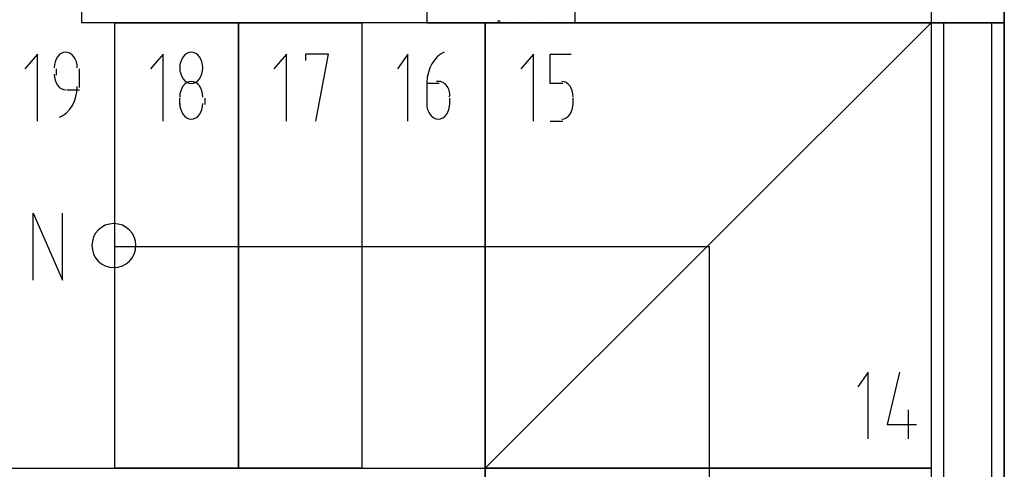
# Model space of a CAD drawing. Header units: millimetres. Extents: x 0 to 420, y 0 to 297.
# Tile 57 of 68: x 293 to 313, y 156 to 165. Entities that reach past the tile are written whole.
import ezdxf

# ---------------------------------------------------------------- set-up
doc = ezdxf.new("R2010")
doc.units = ezdxf.units.MM
doc.layers.add('LINE_000000', color=7, linetype='Continuous')

msp = doc.modelspace()

# ---------------------------------------------------------------- linework, layer by layer
at = {"layer": 'LINE_000000', "lineweight": 25}
for p, q in [((312.801, 255.101), (312.801, 63.754)), ((294.132, 175.98), (294.132, 165.354)), ((311.319, 165.354), (294.132, 165.354)), ((293.624, 164.423), (293.624, 164.296)), ((294.09, 164.042), (294.09, 164.423)), ((301.117, 164.126), (301.117, 163.703)), ((301.371, 164.126), (301.117, 164.126)), ((293.836, 163.999), (294.09, 163.999)), ((296.122, 163.703), (296.122, 163.83)), ((296.63, 163.83), (296.63, 163.703)), ((301.583, 163.703), (301.583, 163.83)), ((304.08, 163.703), (304.08, 163.83)), ((303.615, 163.364), (303.869, 163.364)), ((310.854, 157.522), (310.854, 156.93))]:
    msp.add_line(p, q, dxfattribs=at)
at = {"layer": 'LINE_000000', "lineweight": 0}
for p, q in [((302.514, 165.396), (302.514, 165.396)), ((302.556, 165.354), (302.556, 165.396)), ((302.599, 165.396), (302.556, 165.396)), ((302.599, 165.354), (302.599, 165.396)), ((302.81, 165.396), (302.81, 165.396)), ((303.022, 165.396), (303.022, 165.396)), ((303.445, 165.396), (303.445, 165.396)), ((303.869, 165.396), (303.869, 165.396)), ((311.446, 165.396), (311.446, 165.396)), ((311.616, 165.396), (311.616, 165.396))]:
    msp.add_line(p, q, dxfattribs=at)
at = {"layer": 'LINE_000000', "lineweight": 25}
for points in [[(311.319, 165.354), (312.801, 165.354), (312.801, 171.323), (311.319, 171.323), (311.319, 165.354)], [(304.123, 165.354), (304.123, 166.539), (301.117, 166.539), (301.117, 165.354), (304.123, 165.354)], [(297.307, 165.354), (297.307, 156.337), (294.809, 156.337), (294.809, 165.354), (297.307, 165.354)], [(299.805, 165.354), (299.805, 156.337), (297.307, 156.337), (297.307, 165.354), (299.805, 165.354)], [(302.302, 156.337), (311.319, 165.354), (302.302, 165.354), (302.302, 156.337)], [(302.302, 156.337), (302.302, 165.354), (311.319, 165.354), (311.319, 156.337), (302.302, 156.337)], [(311.573, 139.361), (312.547, 139.361), (312.547, 165.354), (311.573, 165.354), (311.573, 139.361)], [(296.587, 164.444), (296.583, 164.508), (296.569, 164.567), (296.548, 164.621), (296.519, 164.668), (296.485, 164.707), (296.445, 164.736), (296.401, 164.755), (296.354, 164.761), (296.308, 164.755), (296.264, 164.736), (296.224, 164.707), (296.19, 164.668), (296.161, 164.621), (296.14, 164.567), (296.126, 164.508), (296.122, 164.444), (296.126, 164.38), (296.14, 164.32), (296.161, 164.266), (296.19, 164.219), (296.224, 164.181), (296.264, 164.151), (296.308, 164.133), (296.354, 164.126), (296.401, 164.133), (296.445, 164.151), (296.485, 164.181), (296.519, 164.219), (296.548, 164.266), (296.569, 164.32), (296.583, 164.38), (296.587, 164.444)], [(295.233, 160.846), (295.224, 160.935), (295.198, 161.019), (295.157, 161.094), (295.102, 161.16), (295.037, 161.214), (294.961, 161.255), (294.878, 161.281), (294.788, 161.29), (294.699, 161.281), (294.615, 161.255), (294.54, 161.214), (294.474, 161.16), (294.42, 161.094), (294.379, 161.019), (294.353, 160.935), (294.344, 160.846), (294.353, 160.756), (294.379, 160.672), (294.42, 160.597), (294.474, 160.531), (294.54, 160.477), (294.615, 160.436), (294.699, 160.41), (294.788, 160.401), (294.878, 160.41), (294.961, 160.436), (295.037, 160.477), (295.102, 160.531), (295.157, 160.597), (295.198, 160.672), (295.224, 160.756), (295.233, 160.846)], [(311.319, 153.839), (302.302, 153.839), (302.302, 156.337), (311.319, 156.337), (311.319, 153.839)]]:
    msp.add_lwpolyline(points, close=True, dxfattribs=at)
at = {"layer": 'LINE_000000', "lineweight": 13}
msp.add_lwpolyline([(302.302, 165.354), (302.302, 156.337), (299.805, 156.337), (299.805, 165.354), (302.302, 165.354)], close=True, dxfattribs=at)
at = {"layer": 'LINE_000000', "lineweight": 25}
for points in [[(312.801, 137.329), (312.801, 165.354), (311.319, 165.354), (311.319, 137.329)], [(294.047, 164.444), (294.043, 164.508), (294.029, 164.567), (294.008, 164.621), (293.979, 164.668), (293.945, 164.707), (293.905, 164.736), (293.861, 164.755), (293.814, 164.761), (293.768, 164.755), (293.724, 164.736), (293.684, 164.707), (293.65, 164.668), (293.621, 164.621), (293.6, 164.567), (293.586, 164.508), (293.582, 164.444)], [(301.467, 164.762), (301.395, 164.72), (301.33, 164.666), (301.273, 164.6), (301.223, 164.524), (301.182, 164.44), (301.15, 164.348), (301.129, 164.251), (301.118, 164.148)], [(293.243, 163.364), (293.243, 164.719), (292.989, 164.423)], [(295.783, 163.364), (295.783, 164.719), (295.529, 164.423)], [(298.281, 163.364), (298.281, 164.719), (298.027, 164.423)], [(298.873, 163.364), (299.127, 164.719), (298.662, 164.719), (298.662, 164.592)], [(300.736, 163.364), (300.736, 164.719), (300.524, 164.423)], [(303.276, 163.364), (303.276, 164.719), (303.022, 164.423)], [(303.869, 164.126), (303.615, 164.126), (303.615, 164.719), (304.038, 164.719)], [(293.582, 164.317), (293.586, 164.253), (293.6, 164.193), (293.621, 164.139), (293.65, 164.092), (293.684, 164.054), (293.724, 164.024), (293.768, 164.006), (293.814, 163.999)], [(296.587, 163.851), (296.583, 163.915), (296.569, 163.975), (296.548, 164.029), (296.519, 164.076), (296.485, 164.114), (296.445, 164.144), (296.401, 164.162), (296.354, 164.169), (296.308, 164.162), (296.264, 164.144), (296.224, 164.114), (296.19, 164.076), (296.161, 164.029), (296.14, 163.975), (296.126, 163.915), (296.122, 163.851)], [(301.581, 163.856), (301.583, 163.888), (301.582, 163.92), (301.578, 163.951), (301.57, 163.981), (301.561, 164.01), (301.548, 164.038), (301.532, 164.064), (301.514, 164.088), (301.494, 164.109), (301.472, 164.128), (301.449, 164.143), (301.424, 164.154), (301.399, 164.163), (301.372, 164.167), (301.345, 164.169), (301.318, 164.166)], [(304.08, 163.851), (304.076, 163.915), (304.062, 163.975), (304.041, 164.029), (304.012, 164.076), (303.978, 164.114), (303.938, 164.144), (303.894, 164.162), (303.848, 164.169)], [(293.69, 163.442), (293.767, 163.484), (293.836, 163.538), (293.897, 163.605), (293.949, 163.682), (293.991, 163.768), (294.022, 163.861), (294.041, 163.96), (294.047, 164.063)], [(296.122, 163.724), (296.126, 163.66), (296.14, 163.601), (296.161, 163.547), (296.19, 163.5), (296.224, 163.461), (296.264, 163.432), (296.308, 163.413), (296.354, 163.407), (296.401, 163.413), (296.445, 163.432), (296.485, 163.461), (296.519, 163.5), (296.548, 163.547), (296.569, 163.601), (296.583, 163.66), (296.587, 163.724)], [(301.117, 163.724), (301.122, 163.66), (301.135, 163.601), (301.157, 163.547), (301.185, 163.5), (301.22, 163.461), (301.259, 163.432), (301.303, 163.413), (301.35, 163.407), (301.397, 163.413), (301.44, 163.432), (301.48, 163.461), (301.514, 163.5), (301.543, 163.547), (301.564, 163.601), (301.578, 163.66), (301.583, 163.724)], [(303.848, 163.407), (303.894, 163.413), (303.938, 163.432), (303.978, 163.461), (304.012, 163.5), (304.041, 163.547), (304.062, 163.601), (304.076, 163.66), (304.08, 163.724)], [(293.158, 160.147), (293.158, 161.502), (293.751, 160.147), (293.751, 161.502)], [(294.809, 160.824), (306.832, 160.824), (306.832, 139.361), (302.302, 139.361)], [(310.049, 156.93), (310.049, 158.284), (309.838, 157.988)], [(310.684, 158.284), (310.43, 157.226), (311.023, 157.226)], [(291.761, 156.337), (302.302, 156.337), (302.302, 120.354)]]:
    msp.add_lwpolyline(points, dxfattribs=at)

doc.saveas('drawing.dxf')
